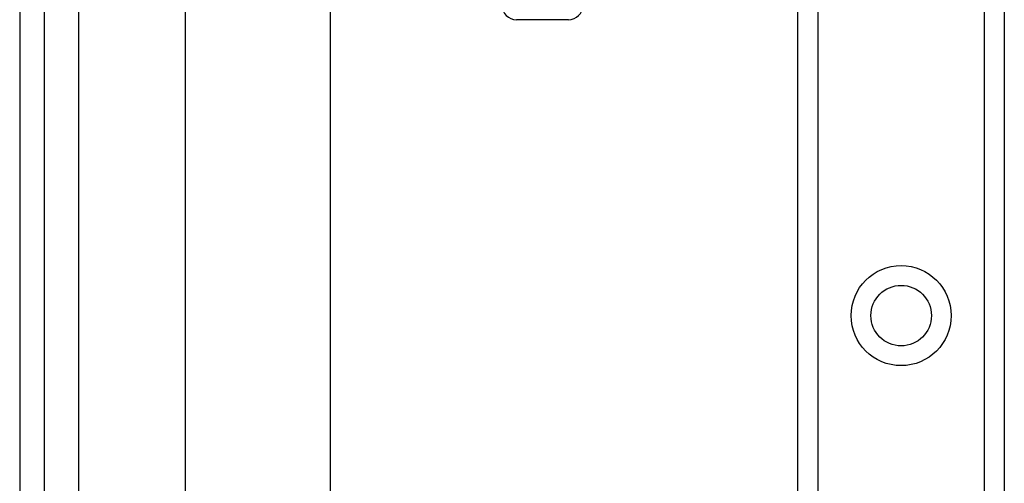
# Model space of a CAD drawing. Header units: inches. Extents: x 5 to 143, y 9 to 75.
# Tile 35 of 84: x 4.72 to 7.4, y 50.67 to 51.93. Entities that reach past the tile are written whole.
import ezdxf

# ---------------------------------------------------------------- set-up
doc = ezdxf.new("R2010")
doc.units = ezdxf.units.IN
doc.header["$MEASUREMENT"] = 0
doc.layers.add('Visible Edges(ANSI)', color=7, linetype='Continuous', lineweight=25)
doc.layers.add('Visible Tangent Edges(ANSI)', color=7, linetype='Continuous', lineweight=25)

msp = doc.modelspace()

# ---------------------------------------------------------------- linework, layer by layer
at = {"layer": 'Visible Edges(ANSI)'}
for p, q in [((4.7205, 56.5151), (4.7205, 27.0341)), ((4.7885, 27.0341), (4.7885, 56.5151)), ((6.8405, 28.1202), (6.8405, 55.429)), ((7.4025, 55.429), (7.4025, 28.1202)), ((5.1725, 31.506), (5.1725, 52.0432)), ((5.5662, 52.0422), (5.5662, 31.5069)), ((6.2151, 51.9311), (6.0739, 51.9311))]:
    msp.add_line(p, q, dxfattribs=at)
msp.add_circle((7.1215, 51.125), 0.0825, dxfattribs=at)
for centre, start, end in [((6.0739, 51.9704), 180, 270), ((6.2151, 51.9704), 270, 0)]:
    msp.add_arc(centre, 0.0394, start, end, dxfattribs=at)
at = {"layer": 'Visible Tangent Edges(ANSI)'}
for p, q in [((4.8815, 27.0341), (4.8815, 56.5151)), ((6.8943, 55.429), (6.8943, 28.1202)), ((7.3486, 28.1202), (7.3486, 55.429))]:
    msp.add_line(p, q, dxfattribs=at)
msp.add_circle((7.1215, 51.125), 0.1363, dxfattribs=at)

doc.saveas('drawing.dxf')
